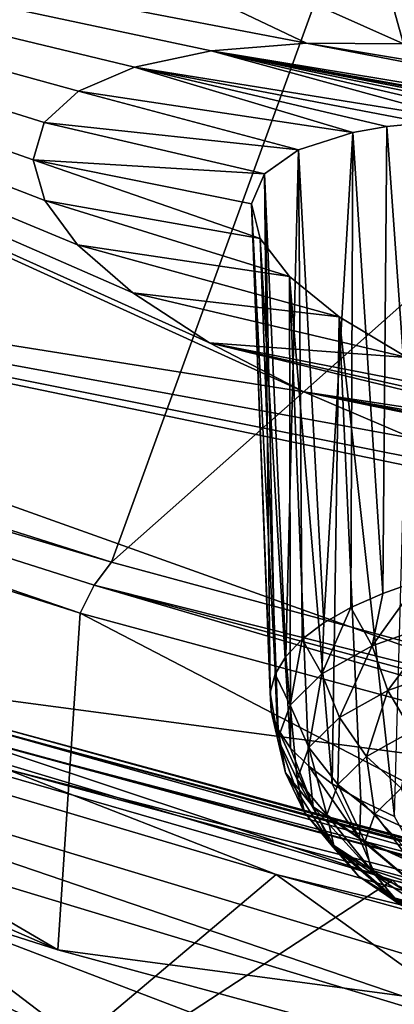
# Model space of a CAD drawing. Header units: metres. Extents: x -90 to 304, y -90 to 74.
# Tile 155 of 256: x 199.99 to 201, y -4.39 to -1.74. Entities that reach past the tile are written whole.
import ezdxf

# ---------------------------------------------------------------- set-up
doc = ezdxf.new("R2010")
doc.units = ezdxf.units.M
doc.layers.add('solid_21662050_350', color=7, linetype='CONTINUOUS')

msp = doc.modelspace()

# ---------------------------------------------------------------- linework, layer by layer
at = {"layer": 'solid_21662050_350'}
for points in [[(202.220291, 2.257435, 218.797668), (199.372299, 3.300803, 215.899612), (196.730408, -2.084867, 222.269363)], [(202.220291, 2.257435, 218.797668), (196.730408, -2.084867, 222.269363), (200.240051, -3.202116, 225.37265)], [(205.301147, 1.292961, 221.476608), (202.220291, 2.257435, 218.797668), (200.240051, -3.202116, 225.37265)], [(205.301147, 1.292961, 221.476608), (200.240051, -3.202116, 225.37265), (204.000259, -4.221542, 228.204208)], [(196.881592, 0.046336, 180.232483), (201.026154, -1.803265, 182.41597), (200.76532, -1.801857, 182.611343)], [(197.199081, -1.11738, 183.464828), (196.881592, 0.046336, 180.232483), (200.76532, -1.801857, 182.611343)], [(196.881592, 0.046336, 180.232483), (200.794662, -0.970176, 180.100861), (201.026154, -1.803265, 182.41597)], [(204.749542, -1.782814, 179.788345), (200.794662, -0.970176, 180.100861), (200.716736, -0.132481, 177.774063)], [(204.665802, -0.837709, 177.163208), (204.749542, -1.782814, 179.788345), (200.716736, -0.132481, 177.774063)], [(201.064819, -1.804926, 182.391678), (201.026154, -1.803265, 182.41597), (200.794662, -0.970176, 180.100861)], [(201.750244, -1.881587, 182.113953), (200.794662, -0.970176, 180.100861), (204.749542, -1.782814, 179.788345)], [(201.396606, -1.831737, 182.223938), (201.064819, -1.804926, 182.391678), (200.794662, -0.970176, 180.100861)], [(201.750244, -1.881587, 182.113953), (201.396606, -1.831737, 182.223938), (200.794662, -0.970176, 180.100861)], [(197.199081, -1.11738, 183.464828), (200.504105, -2.609846, 185.38205), (200.757767, -2.742008, 185.60582)], [(197.789856, -2.268793, 186.66301), (197.199081, -1.11738, 183.464828), (200.757767, -2.742008, 185.60582)], [(197.199081, -1.11738, 183.464828), (200.297699, -2.475311, 185.114395), (200.504105, -2.609846, 185.38205)], [(197.199081, -1.11738, 183.464828), (200.148422, -2.345377, 184.817093), (200.297699, -2.475311, 185.114395)], [(197.199081, -1.11738, 183.464828), (200.060791, -2.225959, 184.505234), (200.148422, -2.345377, 184.817093)], [(197.199081, -1.11738, 183.464828), (200.028961, -2.115827, 184.179474), (200.060791, -2.225959, 184.505234)], [(197.199081, -1.11738, 183.464828), (200.058533, -2.015752, 183.837875), (200.028961, -2.115827, 184.179474)], [(197.199081, -1.11738, 183.464828), (200.150772, -1.930968, 183.496353), (200.058533, -2.015752, 183.837875)], [(197.199081, -1.11738, 183.464828), (200.301819, -1.866, 183.172577), (200.150772, -1.930968, 183.496353)], [(197.199081, -1.11738, 183.464828), (200.50827, -1.822565, 182.874954), (200.301819, -1.866, 183.172577)], [(197.199081, -1.11738, 183.464828), (200.76532, -1.801857, 182.611343), (200.50827, -1.822565, 182.874954)], [(203.102905, -2.25136, 182.271729), (200.50827, -1.822565, 182.874954), (200.76532, -1.801857, 182.611343)], [(202.794357, -2.139808, 182.148239), (200.76532, -1.801857, 182.611343), (201.026154, -1.803265, 182.41597)], [(203.102905, -2.25136, 182.271729), (200.76532, -1.801857, 182.611343), (202.794357, -2.139808, 182.148239)], [(201.198257, -2.011315, 182.9254), (200.301819, -1.866, 183.172577), (200.50827, -1.822565, 182.874954)], [(201.881561, -2.068786, 182.589783), (200.50827, -1.822565, 182.874954), (203.102905, -2.25136, 182.271729)], [(201.734161, -2.046604, 182.630722), (200.50827, -1.822565, 182.874954), (201.881561, -2.068786, 182.589783)], [(201.590652, -2.029625, 182.685425), (200.50827, -1.822565, 182.874954), (201.734161, -2.046604, 182.630722)], [(201.452576, -2.018018, 182.753296), (200.50827, -1.822565, 182.874954), (201.590652, -2.029625, 182.685425)], [(201.321335, -2.011898, 182.833572), (200.50827, -1.822565, 182.874954), (201.452576, -2.018018, 182.753296)], [(201.198257, -2.011315, 182.9254), (200.50827, -1.822565, 182.874954), (201.321335, -2.011898, 182.833572)], [(200.88974, -2.042306, 183.259506), (200.150772, -1.930968, 183.496353), (200.301819, -1.866, 183.172577)], [(201.084595, -2.016245, 183.02774), (200.301819, -1.866, 183.172577), (201.198257, -2.011315, 182.9254)], [(200.981445, -2.026617, 183.139496), (200.301819, -1.866, 183.172577), (201.084595, -2.016245, 183.02774)], [(200.88974, -2.042306, 183.259506), (200.301819, -1.866, 183.172577), (200.981445, -2.026617, 183.139496)], [(200.743973, -2.088821, 183.519089), (200.058533, -2.015752, 183.837875), (200.150772, -1.930968, 183.496353)], [(200.743973, -2.088821, 183.519089), (200.150772, -1.930968, 183.496353), (200.88974, -2.042306, 183.259506)], [(200.652252, -2.15379, 183.796082), (200.028961, -2.115827, 184.179474), (200.058533, -2.015752, 183.837875)], [(200.652252, -2.15379, 183.796082), (200.058533, -2.015752, 183.837875), (200.743973, -2.088821, 183.519089)], [(200.981445, -2.026617, 183.139496), (201.084595, -2.016245, 183.02774), (201.06897, -3.251266, 182.695389)], [(200.743973, -2.088821, 183.519089), (200.88974, -2.042306, 183.259506), (200.81189, -3.365304, 183.044815)], [(200.88974, -2.042306, 183.259506), (200.884583, -3.323949, 182.920227), (200.81189, -3.365304, 183.044815)], [(200.88974, -2.042306, 183.259506), (200.970596, -3.285797, 182.803314), (200.884583, -3.323949, 182.920227)], [(200.88974, -2.042306, 183.259506), (200.981445, -2.026617, 183.139496), (200.970596, -3.285797, 182.803314)], [(200.981445, -2.026617, 183.139496), (201.06897, -3.251266, 182.695389), (200.970596, -3.285797, 182.803314)], [(200.240051, -3.202116, 225.37265), (196.730408, -2.084867, 222.269363), (196.679153, -2.145287, 222.303574)], [(200.652252, -2.15379, 183.796082), (200.743973, -2.088821, 183.519089), (200.709473, -3.455782, 183.311569)], [(200.743973, -2.088821, 183.519089), (200.753296, -3.409409, 183.175751), (200.709473, -3.455782, 183.311569)], [(200.743973, -2.088821, 183.519089), (200.81189, -3.365304, 183.044815), (200.753296, -3.409409, 183.175751)], [(200.640182, -2.328225, 184.359833), (200.060791, -2.225959, 184.505234), (200.028961, -2.115827, 184.179474)], [(200.617371, -2.234614, 184.079834), (200.640182, -2.328225, 184.359833), (200.028961, -2.115827, 184.179474)], [(200.617371, -2.234614, 184.079834), (200.028961, -2.115827, 184.179474), (200.652252, -2.15379, 183.796082)], [(196.638062, -2.219422, 222.319687), (200.155273, -3.339025, 225.429504), (196.679153, -2.145287, 222.303574)], [(200.155273, -3.339025, 225.429504), (200.193008, -3.263821, 225.410416), (196.679153, -2.145287, 222.303574)], [(200.240051, -3.202116, 225.37265), (196.679153, -2.145287, 222.303574), (200.193008, -3.263821, 225.410416)], [(200.617371, -2.234614, 184.079834), (200.652252, -2.15379, 183.796082), (200.667816, -3.553276, 183.591919)], [(200.652252, -2.15379, 183.796082), (200.709473, -3.455782, 183.311569), (200.680862, -3.503913, 183.450806)], [(200.652252, -2.15379, 183.796082), (200.680862, -3.503913, 183.450806), (200.667816, -3.553276, 183.591919)], [(196.576248, -3.12386, 221.927124), (200.095322, -4.247158, 225.047195), (196.638062, -2.219422, 222.319687)], [(200.095322, -4.247158, 225.047195), (200.155273, -3.339025, 225.429504), (196.638062, -2.219422, 222.319687)], [(200.719696, -2.431183, 184.625824), (200.148422, -2.345377, 184.817093), (200.060791, -2.225959, 184.505234)], [(200.719696, -2.431183, 184.625824), (200.060791, -2.225959, 184.505234), (200.640182, -2.328225, 184.359833)], [(200.617371, -2.234614, 184.079834), (200.667816, -3.553276, 183.591919), (200.670441, -3.60333, 183.733368)], [(200.617371, -2.234614, 184.079834), (200.670441, -3.60333, 183.733368), (200.688736, -3.653526, 183.873596)], [(200.617371, -2.234614, 184.079834), (200.688736, -3.653526, 183.873596), (200.640182, -2.328225, 184.359833)], [(197.789856, -2.268793, 186.66301), (201.68924, -3.077091, 185.954147), (202.313217, -3.887448, 188.203888)], [(198.650131, -3.400554, 189.806595), (197.789856, -2.268793, 186.66301), (202.313217, -3.887448, 188.203888)], [(197.789856, -2.268793, 186.66301), (201.381393, -2.985422, 185.898834), (201.68924, -3.077091, 185.954147)], [(197.789856, -2.268793, 186.66301), (201.052597, -2.868325, 185.779694), (201.381393, -2.985422, 185.898834)], [(197.789856, -2.268793, 186.66301), (200.757767, -2.742008, 185.60582), (201.052597, -2.868325, 185.779694)], [(200.722488, -3.703314, 184.011078), (200.640182, -2.328225, 184.359833), (200.688736, -3.653526, 183.873596)], [(200.719696, -2.431183, 184.625824), (200.640182, -2.328225, 184.359833), (200.722488, -3.703314, 184.011078)], [(200.853149, -2.539729, 184.868073), (200.297699, -2.475311, 185.114395), (200.148422, -2.345377, 184.817093)], [(200.853149, -2.539729, 184.868073), (200.148422, -2.345377, 184.817093), (200.719696, -2.431183, 184.625824)], [(200.719696, -2.431183, 184.625824), (200.771332, -3.752149, 184.144302), (200.834732, -3.799497, 184.27182)], [(200.853149, -2.539729, 184.868073), (200.719696, -2.431183, 184.625824), (200.834732, -3.799497, 184.27182)], [(200.719696, -2.431183, 184.625824), (200.722488, -3.703314, 184.011078), (200.771332, -3.752149, 184.144302)], [(201.036011, -2.649828, 185.077347), (200.504105, -2.609846, 185.38205), (200.297699, -2.475311, 185.114395)], [(201.036011, -2.649828, 185.077347), (200.297699, -2.475311, 185.114395), (200.853149, -2.539729, 184.868073)], [(200.853149, -2.539729, 184.868073), (200.834732, -3.799497, 184.27182), (200.911987, -3.844837, 184.392212)], [(200.853149, -2.539729, 184.868073), (200.911987, -3.844837, 184.392212), (201.002258, -3.887674, 184.504181)], [(201.036011, -2.649828, 185.077347), (200.853149, -2.539729, 184.868073), (201.002258, -3.887674, 184.504181)], [(201.522598, -2.857694, 185.36496), (200.757767, -2.742008, 185.60582), (200.504105, -2.609846, 185.38205)], [(201.261902, -2.757257, 185.245361), (200.504105, -2.609846, 185.38205), (201.036011, -2.649828, 185.077347)], [(201.388504, -2.808622, 185.3116), (200.504105, -2.609846, 185.38205), (201.261902, -2.757257, 185.245361)], [(201.522598, -2.857694, 185.36496), (200.504105, -2.609846, 185.38205), (201.388504, -2.808622, 185.3116)], [(202.257248, -3.051484, 185.421875), (201.052597, -2.868325, 185.779694), (200.757767, -2.742008, 185.60582)], [(201.662918, -2.903963, 185.404831), (200.757767, -2.742008, 185.60582), (201.522598, -2.857694, 185.36496)], [(201.80806, -2.946925, 185.43071), (200.757767, -2.742008, 185.60582), (201.662918, -2.903963, 185.404831)], [(201.956512, -2.98611, 185.442261), (200.757767, -2.742008, 185.60582), (201.80806, -2.946925, 185.43071)], [(202.10675, -3.021092, 185.439331), (200.757767, -2.742008, 185.60582), (201.956512, -2.98611, 185.442261)], [(202.257248, -3.051484, 185.421875), (200.757767, -2.742008, 185.60582), (202.10675, -3.021092, 185.439331)], [(200.997208, -4.059696, 226.78891), (197.487427, -3.003738, 223.855881), (199.434616, -5.081941, 227.390686)], [(199.742035, -3.642775, 225.697815), (197.487427, -3.003738, 223.855881), (200.997208, -4.059696, 226.78891)], [(196.576248, -3.12386, 221.927124), (198.061447, -3.360326, 222.583923), (200.095322, -4.247158, 225.047195)], [(204.000259, -4.221542, 228.204208), (200.240051, -3.202116, 225.37265), (200.193008, -3.263821, 225.410416)], [(200.155273, -3.339025, 225.429504), (203.923508, -4.360583, 228.266983), (200.193008, -3.263821, 225.410416)], [(203.923508, -4.360583, 228.266983), (203.957718, -4.284418, 228.245239), (200.193008, -3.263821, 225.410416)], [(204.000259, -4.221542, 228.204208), (200.193008, -3.263821, 225.410416), (203.957718, -4.284418, 228.245239)], [(200.942093, -3.427348, 182.832474), (200.970596, -3.285797, 182.803314), (201.06897, -3.251266, 182.695389)], [(201.12178, -3.363364, 182.632751), (200.942093, -3.427348, 182.832474), (201.06897, -3.251266, 182.695389)], [(200.942093, -3.427348, 182.832474), (200.884583, -3.323949, 182.920227), (200.970596, -3.285797, 182.803314)], [(200.095322, -4.247158, 225.047195), (203.86673, -5.272162, 227.894257), (200.155273, -3.339025, 225.429504)], [(203.86673, -5.272162, 227.894257), (203.923508, -4.360583, 228.266983), (200.155273, -3.339025, 225.429504)], [(200.806732, -3.503109, 183.060959), (200.81189, -3.365304, 183.044815), (200.884583, -3.323949, 182.920227)], [(200.942093, -3.427348, 182.832474), (200.806732, -3.503109, 183.060959), (200.884583, -3.323949, 182.920227)], [(198.061447, -3.360326, 222.583923), (198.061432, -3.501449, 222.533096), (201.700912, -4.603475, 225.594086)], [(201.700928, -4.462346, 225.644913), (198.061447, -3.360326, 222.583923), (201.700912, -4.603475, 225.594086)], [(200.095322, -4.247158, 225.047195), (198.061447, -3.360326, 222.583923), (201.700928, -4.462346, 225.644913)], [(200.806732, -3.503109, 183.060959), (200.753296, -3.409409, 183.175751), (200.81189, -3.365304, 183.044815)], [(200.983917, -3.547776, 182.823944), (200.942093, -3.427348, 182.832474), (201.12178, -3.363364, 182.632751)], [(200.983917, -3.547776, 182.823944), (201.12178, -3.363364, 182.632751), (201.156479, -3.486331, 182.632156)], [(198.650131, -3.400554, 189.806595), (202.313217, -3.887448, 188.203888), (203.085815, -4.683651, 190.415436)], [(199.774429, -4.505435, 192.875519), (198.650131, -3.400554, 189.806595), (203.085815, -4.683651, 190.415436)], [(200.720901, -3.587736, 183.309433), (200.709473, -3.455782, 183.311569), (200.753296, -3.409409, 183.175751)], [(200.806732, -3.503109, 183.060959), (200.720901, -3.587736, 183.309433), (200.753296, -3.409409, 183.175751)], [(200.853928, -3.62053, 183.043365), (200.806732, -3.503109, 183.060959), (200.942093, -3.427348, 182.832474)], [(200.853928, -3.62053, 183.043365), (200.942093, -3.427348, 182.832474), (200.983917, -3.547776, 182.823944)], [(200.720901, -3.587736, 183.309433), (200.680862, -3.503913, 183.450806), (200.709473, -3.455782, 183.311569)], [(202.043427, -5.025216, 226.765518), (201.700912, -4.603475, 225.594086), (198.061432, -3.501449, 222.533096)], [(200.151413, -4.494385, 225.291077), (202.043427, -5.025216, 226.765518), (198.061432, -3.501449, 222.533096)], [(198.324005, -3.93817, 223.74614), (200.151413, -4.494385, 225.291077), (198.061432, -3.501449, 222.533096)], [(198.845062, -3.497711, 224.416855), (200.151413, -4.494385, 225.291077), (198.324005, -3.93817, 223.74614)], [(200.683899, -4.044527, 225.935699), (200.151413, -4.494385, 225.291077), (198.845062, -3.497711, 224.416855)], [(199.956848, -3.76003, 225.393158), (200.683899, -4.044527, 225.935699), (198.845062, -3.497711, 224.416855)], [(200.687897, -3.677975, 183.568344), (200.667816, -3.553276, 183.591919), (200.680862, -3.503913, 183.450806)], [(200.720901, -3.587736, 183.309433), (200.687897, -3.677975, 183.568344), (200.680862, -3.503913, 183.450806)], [(200.7715, -3.701798, 183.281967), (200.720901, -3.587736, 183.309433), (200.806732, -3.503109, 183.060959)], [(200.7715, -3.701798, 183.281967), (200.806732, -3.503109, 183.060959), (200.853928, -3.62053, 183.043365)], [(200.983917, -3.547776, 182.823944), (201.156479, -3.486331, 182.632156), (201.048706, -3.657253, 182.835876)], [(200.687897, -3.677975, 183.568344), (200.670441, -3.60333, 183.733368), (200.667816, -3.553276, 183.591919)], [(200.853928, -3.62053, 183.043365), (200.983917, -3.547776, 182.823944), (200.926712, -3.725533, 183.041809)], [(200.983917, -3.547776, 182.823944), (201.048706, -3.657253, 182.835876), (200.926712, -3.725533, 183.041809)], [(200.708984, -3.770361, 183.827744), (200.688736, -3.653526, 183.873596), (200.670441, -3.60333, 183.733368)], [(200.687897, -3.677975, 183.568344), (200.708984, -3.770361, 183.827744), (200.670441, -3.60333, 183.733368)], [(200.739807, -3.788457, 183.530609), (200.687897, -3.677975, 183.568344), (200.720901, -3.587736, 183.309433)], [(200.739807, -3.788457, 183.530609), (200.720901, -3.587736, 183.309433), (200.7715, -3.701798, 183.281967)], [(199.797714, -3.621944, 225.637299), (199.742035, -3.642775, 225.697815), (203.546875, -4.676837, 228.570038)], [(199.797714, -3.621944, 225.637299), (203.546875, -4.676837, 228.570038), (203.59729, -4.654576, 228.505539)], [(199.797714, -3.621944, 225.637299), (203.59729, -4.654576, 228.505539), (199.850998, -3.624352, 225.571335)], [(199.850998, -3.624352, 225.571335), (203.645538, -4.655615, 228.435776), (199.897629, -3.649805, 225.505188)], [(203.59729, -4.654576, 228.505539), (203.645538, -4.655615, 228.435776), (199.850998, -3.624352, 225.571335)], [(200.7715, -3.701798, 183.281967), (200.853928, -3.62053, 183.043365), (200.84935, -3.801803, 183.265732)], [(200.853928, -3.62053, 183.043365), (200.926712, -3.725533, 183.041809), (200.84935, -3.801803, 183.265732)], [(203.546875, -4.676837, 228.570038), (199.742035, -3.642775, 225.697815), (200.997208, -4.059696, 226.78891)], [(199.897629, -3.649805, 225.505188), (203.687759, -4.679871, 228.366318), (199.933884, -3.69627, 225.444183)], [(203.645538, -4.655615, 228.435776), (203.687759, -4.679871, 228.366318), (199.897629, -3.649805, 225.505188)], [(200.78334, -3.861341, 184.077652), (200.688736, -3.653526, 183.873596), (200.708984, -3.770361, 183.827744)], [(200.78334, -3.861341, 184.077652), (200.722488, -3.703314, 184.011078), (200.688736, -3.653526, 183.873596)], [(200.926712, -3.725533, 183.041809), (201.048706, -3.657253, 182.835876), (201.020325, -3.811261, 183.056381)], [(200.760056, -3.877176, 183.779709), (200.708984, -3.770361, 183.827744), (200.687897, -3.677975, 183.568344)], [(200.739807, -3.788457, 183.530609), (200.760056, -3.877176, 183.779709), (200.687897, -3.677975, 183.568344)], [(199.933884, -3.69627, 225.444183), (203.720596, -4.725405, 228.302704), (199.956848, -3.76003, 225.393158)], [(203.687759, -4.679871, 228.366318), (203.720596, -4.725405, 228.302704), (199.933884, -3.69627, 225.444183)], [(200.78334, -3.861341, 184.077652), (200.771332, -3.752149, 184.144302), (200.722488, -3.703314, 184.011078)], [(200.739807, -3.788457, 183.530609), (200.7715, -3.701798, 183.281967), (200.819611, -3.883132, 183.499084)], [(200.7715, -3.701798, 183.281967), (200.84935, -3.801803, 183.265732), (200.819611, -3.883132, 183.499084)], [(200.84935, -3.801803, 183.265732), (200.926712, -3.725533, 183.041809), (200.949371, -3.88122, 183.261795)], [(200.926712, -3.725533, 183.041809), (201.020325, -3.811261, 183.056381), (200.949371, -3.88122, 183.261795)], [(199.956848, -3.76003, 225.393158), (203.741394, -4.788575, 228.250046), (200.683899, -4.044527, 225.935699)], [(203.720596, -4.725405, 228.302704), (203.741394, -4.788575, 228.250046), (199.956848, -3.76003, 225.393158)], [(200.831467, -3.964546, 184.019714), (200.708984, -3.770361, 183.827744), (200.760056, -3.877176, 183.779709)], [(200.831467, -3.964546, 184.019714), (200.78334, -3.861341, 184.077652), (200.708984, -3.770361, 183.827744)], [(200.908142, -3.947421, 184.308487), (200.834732, -3.799497, 184.27182), (200.771332, -3.752149, 184.144302)], [(200.78334, -3.861341, 184.077652), (200.908142, -3.947421, 184.308487), (200.771332, -3.752149, 184.144302)], [(200.739807, -3.788457, 183.530609), (200.819611, -3.883132, 183.499084), (200.838608, -3.966395, 183.732864)], [(200.739807, -3.788457, 183.530609), (200.838608, -3.966395, 183.732864), (200.760056, -3.877176, 183.779709)], [(200.819611, -3.883132, 183.499084), (200.84935, -3.801803, 183.265732), (200.922073, -3.95582, 183.47583)], [(200.908142, -3.947421, 184.308487), (200.911987, -3.844837, 184.392212), (200.834732, -3.799497, 184.27182)], [(200.84935, -3.801803, 183.265732), (200.949371, -3.88122, 183.261795), (200.922073, -3.95582, 183.47583)], [(200.949371, -3.88122, 183.261795), (201.020325, -3.811261, 183.056381), (201.065002, -3.934864, 183.270386)], [(200.908142, -3.947421, 184.308487), (201.078552, -4.025291, 184.511368), (200.911987, -3.844837, 184.392212)], [(201.078552, -4.025291, 184.511368), (201.002258, -3.887674, 184.504181), (200.911987, -3.844837, 184.392212)], [(200.905624, -4.048392, 183.958115), (200.760056, -3.877176, 183.779709), (200.838608, -3.966395, 183.732864)], [(200.831467, -3.964546, 184.019714), (200.760056, -3.877176, 183.779709), (200.905624, -4.048392, 183.958115)], [(200.951309, -4.047209, 184.241379), (200.908142, -3.947421, 184.308487), (200.78334, -3.861341, 184.077652)], [(200.951309, -4.047209, 184.241379), (200.78334, -3.861341, 184.077652), (200.831467, -3.964546, 184.019714)], [(200.819611, -3.883132, 183.499084), (200.922073, -3.95582, 183.47583), (200.939499, -4.032193, 183.690277)], [(200.819611, -3.883132, 183.499084), (200.939499, -4.032193, 183.690277), (200.838608, -3.966395, 183.732864)], [(200.922073, -3.95582, 183.47583), (200.949371, -3.88122, 183.261795), (201.040527, -4.001772, 183.462372)], [(200.949371, -3.88122, 183.261795), (201.065002, -3.934864, 183.270386), (201.040527, -4.001772, 183.462372)], [(201.11496, -4.121989, 184.436218), (201.078552, -4.025291, 184.511368), (200.908142, -3.947421, 184.308487)], [(201.11496, -4.121989, 184.436218), (200.908142, -3.947421, 184.308487), (200.951309, -4.047209, 184.241379)], [(200.922073, -3.95582, 183.47583), (201.040527, -4.001772, 183.462372), (201.056168, -4.070272, 183.654694)], [(200.922073, -3.95582, 183.47583), (201.056168, -4.070272, 183.654694), (200.939499, -4.032193, 183.690277)], [(200.831467, -3.964546, 184.019714), (200.905624, -4.048392, 183.958115), (201.018097, -4.125971, 184.166153)], [(200.951309, -4.047209, 184.241379), (200.831467, -3.964546, 184.019714), (201.018097, -4.125971, 184.166153)], [(201.000977, -4.107405, 183.896881), (200.838608, -3.966395, 183.732864), (200.939499, -4.032193, 183.690277)], [(200.905624, -4.048392, 183.958115), (200.838608, -3.966395, 183.732864), (201.000977, -4.107405, 183.896881)], [(196.3349, -3.995175, 194.823166), (199.774429, -4.505435, 192.875519), (201.155548, -5.576381, 195.850189)], [(197.850784, -5.151348, 198.034546), (196.3349, -3.995175, 194.823166), (201.155548, -5.576381, 195.850189)], [(201.111298, -4.137731, 183.839996), (200.939499, -4.032193, 183.690277), (201.056168, -4.070272, 183.654694)], [(201.000977, -4.107405, 183.896881), (200.939499, -4.032193, 183.690277), (201.111298, -4.137731, 183.839996)], [(200.997208, -4.059696, 226.78891), (199.434616, -5.081941, 227.390686), (202.946899, -6.000332, 229.957565)], [(200.683899, -4.044527, 225.935699), (202.043427, -5.025216, 226.765518), (200.151413, -4.494385, 225.291077)], [(202.585983, -4.565922, 227.383926), (202.043427, -5.025216, 226.765518), (200.683899, -4.044527, 225.935699)], [(203.741394, -4.788575, 228.250046), (202.585983, -4.565922, 227.383926), (200.683899, -4.044527, 225.935699)], [(200.905624, -4.048392, 183.958115), (201.000977, -4.107405, 183.896881), (201.104141, -4.178565, 184.087708)], [(201.018097, -4.125971, 184.166153), (200.905624, -4.048392, 183.958115), (201.104141, -4.178565, 184.087708)], [(200.951309, -4.047209, 184.241379), (201.018097, -4.125971, 184.166153), (201.171692, -4.196152, 184.348999)], [(201.11496, -4.121989, 184.436218), (200.951309, -4.047209, 184.241379), (201.171692, -4.196152, 184.348999)], [(204.734818, -5.02177, 229.461182), (200.997208, -4.059696, 226.78891), (202.946899, -6.000332, 229.957565)], [(203.546875, -4.676837, 228.570038), (200.997208, -4.059696, 226.78891), (204.734818, -5.02177, 229.461182)], [(201.000977, -4.107405, 183.896881), (201.111298, -4.137731, 183.839996), (201.203827, -4.201555, 184.011154)], [(201.104141, -4.178565, 184.087708), (201.000977, -4.107405, 183.896881), (201.203827, -4.201555, 184.011154)], [(200.095322, -4.247158, 225.047195), (201.700928, -4.462346, 225.644913), (203.86673, -5.272162, 227.894257)]]:
    msp.add_3dface(points, dxfattribs=at)

doc.saveas('drawing.dxf')
